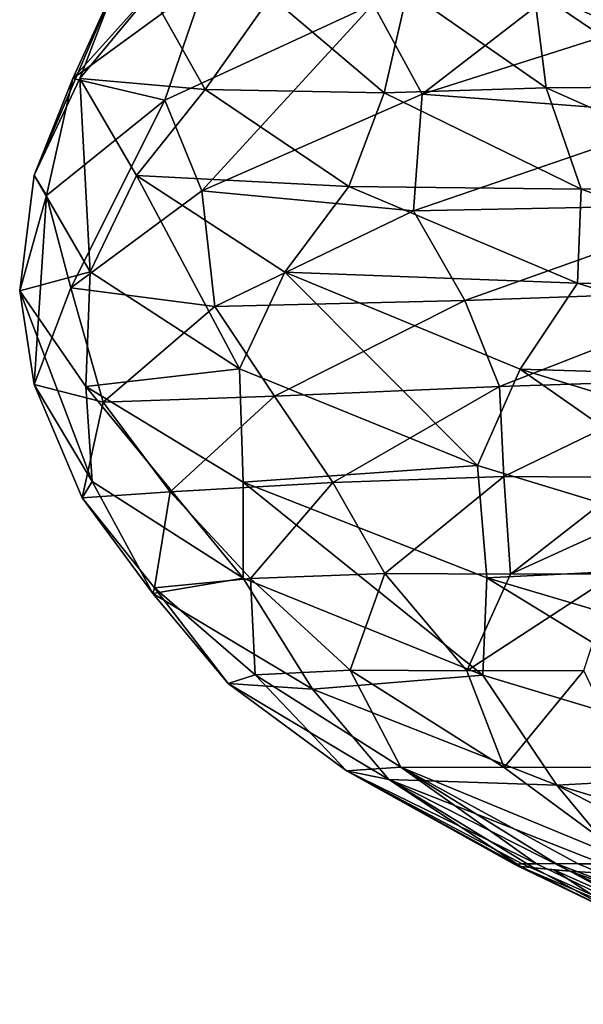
# Model space of a CAD drawing. Header units: metres. Extents: x -109 to 109, y -917 to 389.
# Tile 148 of 256: x -18.99 to -15.54, y -573.7 to -567.67. Entities that reach past the tile are written whole.
import ezdxf

# ---------------------------------------------------------------- set-up
doc = ezdxf.new("R2010")
doc.units = ezdxf.units.M
doc.layers.add('solid_24503124_XXX_01_SW0001', color=7, linetype='CONTINUOUS')

msp = doc.modelspace()

# ---------------------------------------------------------------- linework, layer by layer
at = {"layer": 'solid_24503124_XXX_01_SW0001'}
for points in [[(-17.600647, -566.850525, 6.077466), (-18.661995, -568.033936, 2.998148), (-17.851049, -567.441528, 6.208849)], [(-17.600647, -566.850525, 6.077466), (-18.392553, -567.443054, 2.911898), (-18.661995, -568.033936, 2.998148)], [(-16.525003, -568.130554, 9.176785), (-15.055043, -566.994629, 11.590578), (-16.826155, -567.579529, 8.822291)], [(-16.525003, -568.130554, 9.176785), (-14.669917, -567.537964, 11.920946), (-15.055043, -566.994629, 11.590578)], [(-18.392553, -567.443054, 2.911898), (-18.89872, -568.626343, -0.305176), (-18.661995, -568.033936, 2.998148)], [(-18.392553, -567.443054, 2.911898), (-18.618353, -568.035583, -0.343665), (-18.89872, -568.626343, -0.305176)], [(-17.851049, -567.441528, 6.208849), (-18.661995, -568.033936, 2.998148), (-18.098635, -568.166382, 5.779709)], [(-18.184505, -567.510254, -0.294896), (-18.618353, -568.035583, -0.343665), (-18.392553, -567.443054, 2.911898)], [(-17.851049, -567.441528, 6.208849), (-18.098635, -568.166382, 5.779709), (-16.826155, -567.579529, 8.822291)], [(-18.184505, -567.510254, -0.294896), (-17.853703, -568.102661, -3.464323), (-18.618353, -568.035583, -0.343665)], [(-17.450304, -567.531982, -2.460552), (-17.853703, -568.102661, -3.464323), (-18.184505, -567.510254, -0.294896)], [(-16.615828, -567.499207, -3.401139), (-16.756971, -568.12207, -5.456835), (-17.450304, -567.531982, -2.460552)], [(-16.615828, -567.499207, -3.401139), (-15.766237, -568.092102, -6.251059), (-16.756971, -568.12207, -5.456835)], [(-15.842166, -567.492188, -3.601118), (-15.766237, -568.092102, -6.251059), (-16.615828, -567.499207, -3.401139)], [(-15.842166, -567.492188, -3.601118), (-14.967613, -568.08606, -6.317171), (-15.766237, -568.092102, -6.251059)], [(-14.435406, -568.095703, -5.733395), (-14.967613, -568.08606, -6.317171), (-15.842166, -567.492188, -3.601118)], [(-15.215054, -567.502808, -3.123763), (-14.435406, -568.095703, -5.733395), (-15.842166, -567.492188, -3.601118)], [(-17.450304, -567.531982, -2.460552), (-16.756971, -568.12207, -5.456835), (-17.853703, -568.102661, -3.464323)], [(-14.865024, -568.257935, 11.221583), (-14.669917, -567.537964, 11.920946), (-16.525003, -568.130554, 9.176785)], [(-17.873291, -568.723083, 6.150539), (-16.826155, -567.579529, 8.822291), (-18.098635, -568.166382, 5.779709)], [(-17.873291, -568.723083, 6.150539), (-16.525003, -568.130554, 9.176785), (-16.826155, -567.579529, 8.822291)], [(-18.661995, -568.033936, 2.998148), (-18.89872, -568.626343, -0.305176), (-18.823895, -568.749939, 2.581568)], [(-18.618353, -568.035583, -0.343665), (-18.555155, -569.21875, -3.599087), (-18.89872, -568.626343, -0.305176)], [(-18.661995, -568.033936, 2.998148), (-18.823895, -568.749939, 2.581568), (-18.098635, -568.166382, 5.779709)], [(-18.618353, -568.035583, -0.343665), (-18.27227, -568.628113, -3.588628), (-18.555155, -569.21875, -3.599087)], [(-17.853703, -568.102661, -3.464323), (-18.27227, -568.628113, -3.588628), (-18.618353, -568.035583, -0.343665)], [(-17.853703, -568.102661, -3.464323), (-16.974991, -568.695068, -6.527158), (-18.27227, -568.628113, -3.588628)], [(-16.756971, -568.12207, -5.456835), (-16.974991, -568.695068, -6.527158), (-17.853703, -568.102661, -3.464323)], [(-15.766237, -568.092102, -6.251059), (-15.552991, -568.712158, -8.286925), (-16.756971, -568.12207, -5.456835)], [(-14.967613, -568.08606, -6.317171), (-14.432137, -568.684998, -8.909181), (-15.766237, -568.092102, -6.251059)], [(-15.766237, -568.092102, -6.251059), (-14.432137, -568.684998, -8.909181), (-15.552991, -568.712158, -8.286925)], [(-18.673836, -569.315674, 2.935925), (-18.098635, -568.166382, 5.779709), (-18.823895, -568.749939, 2.581568)], [(-18.673836, -569.315674, 2.935925), (-17.873291, -568.723083, 6.150539), (-18.098635, -568.166382, 5.779709)], [(-16.57766, -568.84375, 8.486893), (-16.525003, -568.130554, 9.176785), (-17.873291, -568.723083, 6.150539)], [(-16.756971, -568.12207, -5.456835), (-15.552991, -568.712158, -8.286925), (-16.974991, -568.695068, -6.527158)], [(-16.57766, -568.84375, 8.486893), (-14.865024, -568.257935, 11.221583), (-16.525003, -568.130554, 9.176785)], [(-14.614634, -568.806213, 10.833155), (-14.865024, -568.257935, 11.221583), (-16.57766, -568.84375, 8.486893)], [(-18.89872, -568.626343, -0.305176), (-18.98712, -569.334473, -0.699168), (-18.823895, -568.749939, 2.581568)], [(-18.89872, -568.626343, -0.305176), (-18.555155, -569.21875, -3.599087), (-18.98712, -569.334473, -0.699168)], [(-18.27227, -568.628113, -3.588628), (-17.642162, -569.811218, -6.782262), (-18.555155, -569.21875, -3.599087)], [(-18.27227, -568.628113, -3.588628), (-17.365221, -569.220642, -6.723135), (-17.642162, -569.811218, -6.782262)], [(-16.974991, -568.695068, -6.527158), (-17.365221, -569.220642, -6.723135), (-18.27227, -568.628113, -3.588628)], [(-16.974991, -568.695068, -6.527158), (-15.575352, -569.287537, -9.389986), (-17.365221, -569.220642, -6.723135)], [(-15.552991, -568.712158, -8.286925), (-15.575352, -569.287537, -9.389986), (-16.974991, -568.695068, -6.527158)], [(-15.552991, -568.712158, -8.286925), (-13.875742, -569.302246, -10.865162), (-15.575352, -569.287537, -9.389986)], [(-14.432137, -568.684998, -8.909181), (-13.875742, -569.302246, -10.865162), (-15.552991, -568.712158, -8.286925)], [(-18.899506, -569.908264, -0.369402), (-18.823895, -568.749939, 2.581568), (-18.98712, -569.334473, -0.699168)], [(-18.899506, -569.908264, -0.369402), (-18.673836, -569.315674, 2.935925), (-18.823895, -568.749939, 2.581568)], [(-17.794397, -569.429565, 5.497765), (-17.873291, -568.723083, 6.150539), (-18.673836, -569.315674, 2.935925)], [(-17.794397, -569.429565, 5.497765), (-16.57766, -568.84375, 8.486893), (-17.873291, -568.723083, 6.150539)], [(-16.26495, -569.392456, 8.145424), (-14.614634, -568.806213, 10.833155), (-16.57766, -568.84375, 8.486893)], [(-14.547592, -569.331238, 9.957855), (-14.614634, -568.806213, 10.833155), (-16.26495, -569.392456, 8.145424)], [(-16.26495, -569.392456, 8.145424), (-16.57766, -568.84375, 8.486893), (-17.794397, -569.429565, 5.497765)], [(-18.555155, -569.21875, -3.599087), (-18.582272, -569.919434, -3.961529), (-18.98712, -569.334473, -0.699168)], [(-18.555155, -569.21875, -3.599087), (-17.642162, -569.811218, -6.782262), (-18.582272, -569.919434, -3.961529)], [(-17.365221, -569.220642, -6.723135), (-16.187771, -570.403625, -9.757615), (-17.642162, -569.811218, -6.782262)], [(-17.365221, -569.220642, -6.723135), (-15.925103, -569.813171, -9.651571), (-16.187771, -570.403625, -9.757615)], [(-15.575352, -569.287537, -9.389986), (-15.925103, -569.813171, -9.651571), (-17.365221, -569.220642, -6.723135)], [(-18.477142, -570.015442, 2.343769), (-18.673836, -569.315674, 2.935925), (-18.899506, -569.908264, -0.369402)], [(-18.477142, -570.015442, 2.343769), (-17.794397, -569.429565, 5.497765), (-18.673836, -569.315674, 2.935925)], [(-15.575352, -569.287537, -9.389986), (-13.697591, -569.879944, -11.964764), (-15.925103, -569.813171, -9.651571)], [(-13.875742, -569.302246, -10.865162), (-13.697591, -569.879944, -11.964764), (-15.575352, -569.287537, -9.389986)], [(-18.544207, -570.500854, -3.663129), (-18.98712, -569.334473, -0.699168), (-18.582272, -569.919434, -3.961529)], [(-18.544207, -570.500854, -3.663129), (-18.899506, -569.908264, -0.369402), (-18.98712, -569.334473, -0.699168)], [(-16.05162, -569.919312, 7.286073), (-14.547592, -569.331238, 9.957855), (-16.26495, -569.392456, 8.145424)], [(-14.806677, -569.878845, 8.284166), (-14.547592, -569.331238, 9.957855), (-16.05162, -569.919312, 7.286073)], [(-17.428236, -569.97876, 5.213274), (-17.794397, -569.429565, 5.497765), (-18.477142, -570.015442, 2.343769)], [(-17.428236, -569.97876, 5.213274), (-16.26495, -569.392456, 8.145424), (-17.794397, -569.429565, 5.497765)], [(-16.05162, -569.919312, 7.286073), (-16.26495, -569.392456, 8.145424), (-17.428236, -569.97876, 5.213274)], [(-17.642162, -569.811218, -6.782262), (-17.619823, -570.505127, -7.108486), (-18.582272, -569.919434, -3.961529)], [(-17.642162, -569.811218, -6.782262), (-16.187771, -570.403625, -9.757615), (-17.619823, -570.505127, -7.108486)], [(-15.925103, -569.813171, -9.651571), (-14.236465, -570.996033, -12.433643), (-16.187771, -570.403625, -9.757615)], [(-15.925103, -569.813171, -9.651571), (-13.995942, -570.405701, -12.283809), (-14.236465, -570.996033, -12.433643)], [(-13.697591, -569.879944, -11.964764), (-13.995942, -570.405701, -12.283809), (-15.925103, -569.813171, -9.651571)], [(-18.604315, -570.601257, -0.880982), (-18.899506, -569.908264, -0.369402), (-18.544207, -570.500854, -3.663129)], [(-18.604315, -570.601257, -0.880982), (-18.477142, -570.015442, 2.343769), (-18.899506, -569.908264, -0.369402)], [(-17.620153, -571.093445, -6.844599), (-18.582272, -569.919434, -3.961529), (-17.619823, -570.505127, -7.108486)], [(-17.620153, -571.093445, -6.844599), (-18.544207, -570.500854, -3.663129), (-18.582272, -569.919434, -3.961529)], [(-17.072554, -570.507385, 4.394701), (-16.05162, -569.919312, 7.286073), (-17.428236, -569.97876, 5.213274)], [(-16.025211, -570.471313, 5.572366), (-16.05162, -569.919312, 7.286073), (-17.072554, -570.507385, 4.394701)], [(-16.025211, -570.471313, 5.572366), (-14.806677, -569.878845, 8.284166), (-16.05162, -569.919312, 7.286073)], [(-15.226392, -570.476624, 5.68316), (-14.806677, -569.878845, 8.284166), (-16.025211, -570.471313, 5.572366)], [(-18.067499, -570.565002, 2.124471), (-17.428236, -569.97876, 5.213274), (-18.477142, -570.015442, 2.343769)], [(-17.072554, -570.507385, 4.394701), (-17.428236, -569.97876, 5.213274), (-18.067499, -570.565002, 2.124471)], [(-18.067499, -570.565002, 2.124471), (-18.477142, -570.015442, 2.343769), (-18.604315, -570.601257, -0.880982)], [(-16.187771, -570.403625, -9.757615), (-16.129316, -571.090637, -10.042293), (-17.619823, -570.505127, -7.108486)], [(-16.187771, -570.403625, -9.757615), (-14.236465, -570.996033, -12.433643), (-16.129316, -571.090637, -10.042293)], [(-18.172287, -571.187073, -4.079032), (-18.604315, -570.601257, -0.880982), (-18.544207, -570.500854, -3.663129)], [(-18.172287, -571.187073, -4.079032), (-18.544207, -570.500854, -3.663129), (-17.620153, -571.093445, -6.844599)], [(-17.576021, -571.095459, 1.370093), (-17.072554, -570.507385, 4.394701), (-18.067499, -570.565002, 2.124471)], [(-16.154459, -571.686035, -9.815459), (-17.620153, -571.093445, -6.844599), (-17.619823, -570.505127, -7.108486)], [(-16.154459, -571.686035, -9.815459), (-17.619823, -570.505127, -7.108486), (-16.129316, -571.090637, -10.042293)], [(-16.752979, -571.063721, 2.690016), (-17.072554, -570.507385, 4.394701), (-17.576021, -571.095459, 1.370093)], [(-16.752979, -571.063721, 2.690016), (-16.025211, -570.471313, 5.572366), (-17.072554, -570.507385, 4.394701)], [(-15.984948, -571.067993, 2.943629), (-16.025211, -570.471313, 5.572366), (-16.752979, -571.063721, 2.690016)], [(-15.984948, -571.067993, 2.943629), (-15.226392, -570.476624, 5.68316), (-16.025211, -570.471313, 5.572366)], [(-14.67637, -570.472778, 5.103939), (-15.226392, -570.476624, 5.68316), (-15.984948, -571.067993, 2.943629)], [(-15.342985, -571.065186, 2.464195), (-14.67637, -570.472778, 5.103939), (-15.984948, -571.067993, 2.943629)], [(-18.162857, -571.151245, -1.028538), (-18.067499, -570.565002, 2.124471), (-18.604315, -570.601257, -0.880982)], [(-17.576021, -571.095459, 1.370093), (-18.067499, -570.565002, 2.124471), (-18.162857, -571.151245, -1.028538)], [(-18.162857, -571.151245, -1.028538), (-18.604315, -570.601257, -0.880982), (-18.172287, -571.187073, -4.079032)], [(-14.236465, -570.996033, -12.433643), (-14.162586, -571.674194, -12.666452), (-16.129316, -571.090637, -10.042293)], [(-16.965235, -571.656128, -0.275405), (-16.752979, -571.063721, 2.690016), (-17.576021, -571.095459, 1.370093)], [(-16.253208, -571.659363, 0.113548), (-16.752979, -571.063721, 2.690016), (-16.965235, -571.656128, -0.275405)], [(-16.253208, -571.659363, 0.113548), (-15.984948, -571.067993, 2.943629), (-16.752979, -571.063721, 2.690016)], [(-15.342985, -571.065186, 2.464195), (-15.984948, -571.067993, 2.943629), (-16.253208, -571.659363, 0.113548)], [(-15.537478, -571.657654, -0.251645), (-15.342985, -571.065186, 2.464195), (-16.253208, -571.659363, 0.113548)], [(-17.195887, -571.772949, -7.15493), (-18.172287, -571.187073, -4.079032), (-17.620153, -571.093445, -6.844599)], [(-17.547564, -571.683533, -1.696066), (-17.576021, -571.095459, 1.370093), (-18.162857, -571.151245, -1.028538)], [(-17.195887, -571.772949, -7.15493), (-17.620153, -571.093445, -6.844599), (-16.154459, -571.686035, -9.815459)], [(-16.965235, -571.656128, -0.275405), (-17.576021, -571.095459, 1.370093), (-17.547564, -571.683533, -1.696066)], [(-14.192978, -572.278564, -12.485364), (-16.154459, -571.686035, -9.815459), (-16.129316, -571.090637, -10.042293)], [(-14.192978, -572.278564, -12.485364), (-16.129316, -571.090637, -10.042293), (-14.162586, -571.674194, -12.666452)], [(-17.711451, -571.737549, -4.150386), (-18.162857, -571.151245, -1.028538), (-18.172287, -571.187073, -4.079032)], [(-17.711451, -571.737549, -4.150386), (-18.172287, -571.187073, -4.079032), (-17.195887, -571.772949, -7.15493)], [(-17.547564, -571.683533, -1.696066), (-18.162857, -571.151245, -1.028538), (-17.711451, -571.737549, -4.150386)], [(-16.656275, -572.248596, -3.232146), (-16.965235, -571.656128, -0.275405), (-17.547564, -571.683533, -1.696066)], [(-16.024088, -572.250671, -2.719827), (-16.965235, -571.656128, -0.275405), (-16.656275, -572.248596, -3.232146)], [(-16.024088, -572.250671, -2.719827), (-16.253208, -571.659363, 0.113548), (-16.965235, -571.656128, -0.275405)], [(-15.537478, -571.657654, -0.251645), (-16.253208, -571.659363, 0.113548), (-16.024088, -572.250671, -2.719827)], [(-15.254622, -572.250061, -2.959555), (-15.537478, -571.657654, -0.251645), (-16.024088, -572.250671, -2.719827)], [(-16.987593, -572.271606, -4.710769), (-17.547564, -571.683533, -1.696066), (-17.711451, -571.737549, -4.150386)], [(-16.656275, -572.248596, -3.232146), (-17.547564, -571.683533, -1.696066), (-16.987593, -572.271606, -4.710769)], [(-15.702374, -572.358765, -10.015568), (-17.195887, -571.772949, -7.15493), (-16.154459, -571.686035, -9.815459)], [(-15.702374, -572.358765, -10.015568), (-16.154459, -571.686035, -9.815459), (-14.192978, -572.278564, -12.485364)], [(-16.728813, -572.323792, -7.14776), (-17.711451, -571.737549, -4.150386), (-17.195887, -571.772949, -7.15493)], [(-16.987593, -572.271606, -4.710769), (-17.711451, -571.737549, -4.150386), (-16.728813, -572.323792, -7.14776)], [(-16.728813, -572.323792, -7.14776), (-17.195887, -571.772949, -7.15493), (-15.702374, -572.358765, -10.015568)], [(-15.825725, -572.840088, -6.051075), (-16.656275, -572.248596, -3.232146), (-16.987593, -572.271606, -4.710769)], [(-15.921248, -572.857117, -7.566666), (-16.987593, -572.271606, -4.710769), (-16.728813, -572.323792, -7.14776)], [(-15.943014, -572.853577, -7.363431), (-16.987593, -572.271606, -4.710769), (-15.921248, -572.857117, -7.566666)], [(-15.959379, -572.845703, -6.817491), (-16.987593, -572.271606, -4.710769), (-15.943014, -572.853577, -7.363431)], [(-15.914625, -572.841675, -6.38502), (-15.825725, -572.840088, -6.051075), (-16.987593, -572.271606, -4.710769)], [(-15.959379, -572.845703, -6.817491), (-15.914625, -572.841675, -6.38502), (-16.987593, -572.271606, -4.710769)], [(-15.707213, -572.839722, -5.803986), (-16.656275, -572.248596, -3.232146), (-15.825725, -572.840088, -6.051075)], [(-15.224383, -572.840637, -5.439575), (-16.024088, -572.250671, -2.719827), (-16.656275, -572.248596, -3.232146)], [(-15.570696, -572.839905, -5.630443), (-15.224383, -572.840637, -5.439575), (-16.656275, -572.248596, -3.232146)], [(-15.707213, -572.839722, -5.803986), (-15.570696, -572.839905, -5.630443), (-16.656275, -572.248596, -3.232146)], [(-15.254622, -572.250061, -2.959555), (-16.024088, -572.250671, -2.719827), (-15.224383, -572.840637, -5.439575)], [(-15.244854, -572.909546, -9.92467), (-16.728813, -572.323792, -7.14776), (-15.702374, -572.358765, -10.015568)], [(-15.621637, -572.885376, -8.903455), (-16.728813, -572.323792, -7.14776), (-15.244854, -572.909546, -9.92467)], [(-15.842254, -572.866394, -8.047504), (-16.728813, -572.323792, -7.14776), (-15.621637, -572.885376, -8.903455)], [(-15.842254, -572.866394, -8.047504), (-15.921248, -572.857117, -7.566666), (-16.728813, -572.323792, -7.14776)], [(-13.745282, -572.946228, -12.564503), (-15.702374, -572.358765, -10.015568), (-14.192978, -572.278564, -12.485364)], [(-14.584007, -572.93689, -11.256349), (-15.702374, -572.358765, -10.015568), (-13.745282, -572.946228, -12.564503)], [(-14.584007, -572.93689, -11.256349), (-15.244854, -572.909546, -9.92467), (-15.702374, -572.358765, -10.015568)], [(-14.738536, -573.36261, -8.052911), (-15.914625, -572.841675, -6.38502), (-15.959379, -572.845703, -6.817491)], [(-15.25133, -573.18573, -8.333836), (-15.959379, -572.845703, -6.817491), (-15.943014, -572.853577, -7.363431)], [(-14.738536, -573.36261, -8.052911), (-15.959379, -572.845703, -6.817491), (-15.25133, -573.18573, -8.333836)], [(-15.25133, -573.18573, -8.333836), (-15.943014, -572.853577, -7.363431), (-15.921248, -572.857117, -7.566666)], [(-15.25133, -573.18573, -8.333836), (-15.921248, -572.857117, -7.566666), (-15.842254, -572.866394, -8.047504)], [(-14.738536, -573.36261, -8.052911), (-15.825725, -572.840088, -6.051075), (-15.914625, -572.841675, -6.38502)], [(-15.720785, -572.877563, -8.562164), (-15.842254, -572.866394, -8.047504), (-15.621637, -572.885376, -8.903455)], [(-15.25133, -573.18573, -8.333836), (-15.842254, -572.866394, -8.047504), (-15.720785, -572.877563, -8.562164)], [(-14.738536, -573.36261, -8.052911), (-15.707213, -572.839722, -5.803986), (-15.825725, -572.840088, -6.051075)], [(-14.200373, -573.41156, -7.758574), (-15.570696, -572.839905, -5.630443), (-15.707213, -572.839722, -5.803986)], [(-14.200373, -573.41156, -7.758574), (-15.707213, -572.839722, -5.803986), (-14.738536, -573.36261, -8.052911)], [(-14.200373, -573.41156, -7.758574), (-15.224383, -572.840637, -5.439575), (-15.570696, -572.839905, -5.630443)], [(-13.88278, -573.700623, -10.720412), (-15.720785, -572.877563, -8.562164), (-15.621637, -572.885376, -8.903455)], [(-15.25133, -573.18573, -8.333836), (-15.720785, -572.877563, -8.562164), (-13.88278, -573.700623, -10.720412)], [(-14.263803, -573.369568, -11.016777), (-15.621637, -572.885376, -8.903455), (-15.244854, -572.909546, -9.92467)], [(-13.88278, -573.700623, -10.720412), (-15.621637, -572.885376, -8.903455), (-14.263803, -573.369568, -11.016777)]]:
    msp.add_3dface(points, dxfattribs=at)

doc.saveas('drawing.dxf')
